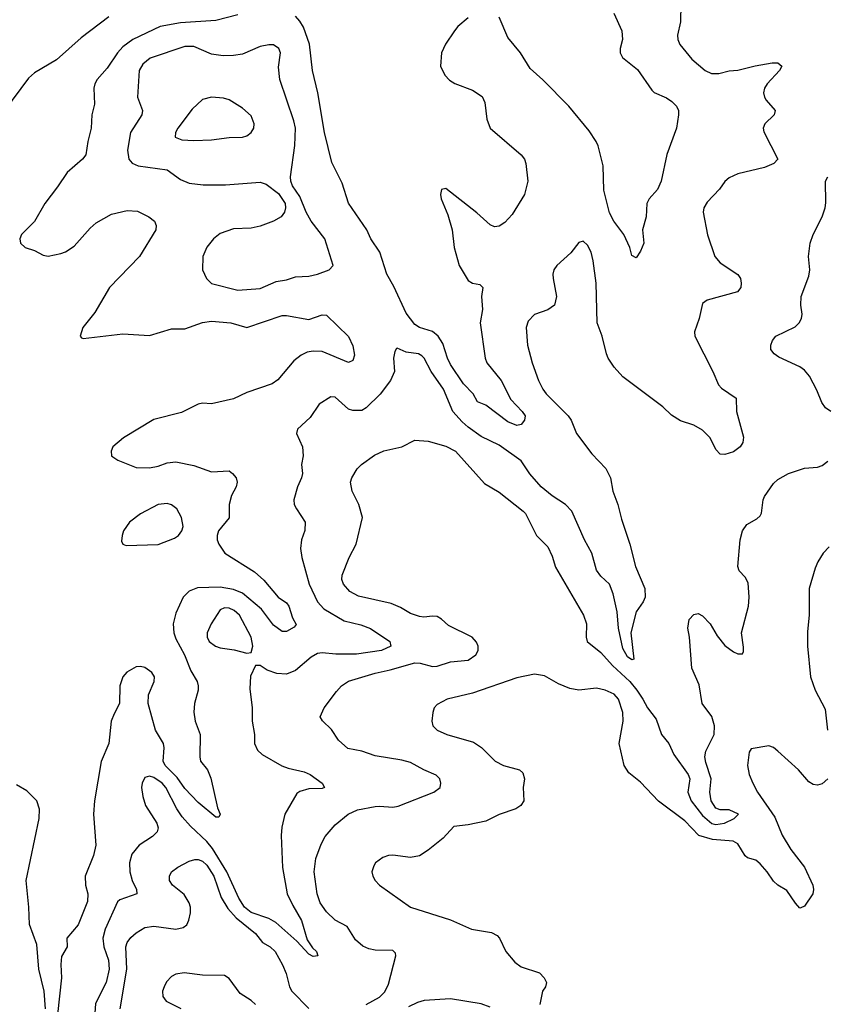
# Model space of a CAD drawing. Header units: inches. Extents: x 1694797 to 1849917, y 907313 to 1017959.
# Tile 44 of 256: x 1733004 to 1736654, y 923731 to 928180. Entities that reach past the tile are written whole.
import ezdxf

# ---------------------------------------------------------------- set-up
doc = ezdxf.new("R2010")
doc.units = ezdxf.units.IN
doc.header["$MEASUREMENT"] = 0
doc.layers.add('B7932', color=7, linetype='Continuous')

msp = doc.modelspace()

# ---------------------------------------------------------------- linework, layer by layer
at = {"layer": 'B7932', "color": 5}
for points, elevation in [([(1735991.6, 928250), (1735990.2, 928170), (1735976.9, 928110), (1735978.2, 928090), (1735987.3, 928067.3), (1736042, 928002), (1736101.1, 927950), (1736130, 927936.9), (1736163.6, 927936.4), (1736210, 927949.1), (1736250, 927952.1), (1736327.7, 927972.3), (1736404.8, 927984.8), (1736430, 927985.5), (1736447.7, 927970), (1736437, 927950), (1736381.8, 927890), (1736369.2, 927870), (1736365.2, 927850), (1736369.2, 927830), (1736377.2, 927817.2), (1736418.7, 927770), (1736413.1, 927750), (1736371, 927709), (1736363.2, 927690), (1736366.5, 927673.5), (1736430.5, 927549.5), (1736411.3, 927530), (1736370, 927511.8), (1736250, 927484.2), (1736210, 927465.1), (1736190.3, 927449.7), (1736166, 927414), (1736110, 927356.2), (1736096, 927330), (1736093.1, 927310), (1736112, 927208), (1736146, 927110), (1736170, 927082), (1736248.9, 927028.9), (1736261.3, 927010), (1736264.2, 926990), (1736262.6, 926970), (1736247.7, 926950), (1736110, 926912.8), (1736090, 926898), (1736074.9, 926830), (1736053.4, 926770), (1736054.6, 926750), (1736136.5, 926590), (1736162, 926530), (1736175.4, 926515.4), (1736241.3, 926470), (1736243.9, 926410), (1736274.3, 926294.3), (1736271.8, 926270), (1736259.5, 926250), (1736230, 926227.4), (1736190, 926215.8), (1736170, 926217.6), (1736150, 926238), (1736124.8, 926290), (1736090, 926325.1), (1736050, 926347.6), (1735990, 926367.3), (1735950, 926393.6), (1735910, 926431.5), (1735730, 926566), (1735690.9, 926610), (1735663.8, 926650), (1735655.5, 926670), (1735636.8, 926750), (1735613.3, 926810), (1735609, 926990), (1735595.8, 927090), (1735586.3, 927130), (1735570, 927160.9), (1735550, 927179.3), (1735530, 927173.2), (1735493.9, 927126.1), (1735430.6, 927070), (1735418, 927050), (1735413, 927030), (1735414.9, 927010), (1735430.4, 926930), (1735420.7, 926890), (1735390.3, 926869.7), (1735330, 926847.3), (1735302.2, 926817.8), (1735292, 926790), (1735298.3, 926710), (1735319.1, 926630), (1735348.6, 926550), (1735368.6, 926510), (1735383.2, 926490), (1735482.9, 926390), (1735496.3, 926370), (1735520.6, 926310), (1735590, 926218.5), (1735652.3, 926152.3), (1735674, 926110), (1735685, 926050), (1735707.3, 925990), (1735723, 925922.9), (1735760.5, 925810), (1735786.3, 925710), (1735829.1, 925610), (1735830.3, 925570), (1735822, 925550), (1735790, 925504.5), (1735766, 925410), (1735778.8, 925290), (1735770, 925287.9), (1735750, 925301), (1735730, 925338.7), (1735710.6, 925430), (1735704.6, 925504.6), (1735685.7, 925585.7), (1735670, 925629.3), (1735630, 925665.6), (1735610, 925692), (1735589.8, 925770), (1735555.8, 925830), (1735499.2, 925959.2), (1735470, 925989.1), (1735410, 926029.3), (1735360.2, 926070), (1735308.7, 926128.7), (1735270, 926186.6), (1735170, 926258.1), (1735090, 926296.3), (1735030, 926338.2), (1735003.2, 926363.2), (1734961.6, 926410), (1734918.4, 926510), (1734863.2, 926590), (1734831.6, 926650), (1734820.5, 926660.5), (1734806, 926670), (1734750, 926678.5), (1734710, 926696), (1734706, 926694), (1734698.5, 926681.5), (1734692.4, 926650), (1734696.9, 926590), (1734678.9, 926550), (1734632.2, 926487.8), (1734570, 926426), (1734550, 926413.8), (1734510, 926413.7), (1734490, 926420.7), (1734430, 926474), (1734410, 926475.8), (1734357.6, 926442.4), (1734317.2, 926382.8), (1734259.1, 926330), (1734254, 926310), (1734281.6, 926250), (1734284.9, 926210), (1734278, 926170), (1734281.1, 926130), (1734278, 926110), (1734258.9, 926070), (1734242.4, 926010), (1734244.4, 925990), (1734254, 925970), (1734294, 925910), (1734292.3, 925872.3), (1734278, 925830), (1734272.9, 925790), (1734279.2, 925750), (1734312, 925630), (1734349.2, 925549.2), (1734378.5, 925518.5), (1734470, 925463.6), (1734545.3, 925445.3), (1734589.4, 925429.4), (1734676.5, 925370), (1734681.3, 925350), (1734639.1, 925330), (1734526.2, 925313.8), (1734433, 925313), (1734370, 925319), (1734350, 925315.7), (1734320.7, 925299.3), (1734250, 925239.8), (1734210, 925222.2), (1734165.2, 925225.2), (1734121.5, 925241.5), (1734090, 925261.2), (1734070, 925262), (1734047, 925213), (1734043.9, 925156.1), (1734054.7, 925070), (1734054.7, 925010), (1734064.4, 924950), (1734064.9, 924910), (1734078.8, 924878.8), (1734099.1, 924859.1), (1734188.8, 924808.8), (1734217.6, 924797.6), (1734290, 924781.1), (1734315.8, 924770), (1734370.3, 924730), (1734380.7, 924710), (1734370, 924706), (1734310, 924705.2), (1734270, 924692.9), (1734256.7, 924683.3), (1734201.8, 924590), (1734188.6, 924531.4), (1734185.6, 924494.4), (1734191.4, 924348.6), (1734213.1, 924230), (1734237.8, 924177.8), (1734278, 924110), (1734302.7, 924022.7), (1734326.9, 923986.9), (1734344.9, 923970), (1734350.5, 923950), (1734330, 923947), (1734310, 923957), (1734256.4, 924016.4), (1734161, 924101), (1734130, 924119.4), (1734050, 924146.2), (1734019, 924170), (1733993.6, 924210), (1733939.5, 924330), (1733874.8, 924434.8), (1733850, 924466.8), (1733775.9, 924535.9), (1733737.9, 924577.9), (1733713.8, 924613.8), (1733664.8, 924710), (1733647.4, 924730), (1733610, 924755.3), (1733590, 924762.6), (1733570, 924756.2), (1733557.4, 924730), (1733554, 924710), (1733559.6, 924670), (1733572.8, 924630), (1733623.1, 924550), (1733630, 924528.7), (1733624.4, 924510), (1733604.4, 924490), (1733544.2, 924450), (1733510.2, 924410), (1733500.6, 924370), (1733502, 924330), (1733512, 924290), (1733532.2, 924250), (1733533.4, 924230), (1733456.4, 924203.6), (1733445.3, 924194.7), (1733390.1, 924069.9), (1733378.7, 924030), (1733384.3, 923990), (1733405.2, 923930), (1733407.8, 923890), (1733394.2, 923830), (1733345.7, 923734.3), (1733341.1, 923670)], 840), ([(1733407.2, 928192.8), (1733281.2, 928098.8), (1733170, 927999.4), (1733070, 927939.9), (1733044.1, 927915.9), (1732934.5, 927770)], 780), ([(1733990, 928202.1), (1733890, 928177.1), (1733730, 928165.6), (1733638.3, 928150), (1733515.2, 928090), (1733470, 928056.9), (1733445.3, 928030), (1733399.6, 927960.4), (1733354.3, 927910), (1733343.5, 927890), (1733338.3, 927870), (1733341.6, 927798.4), (1733329.1, 927750), (1733326.5, 927690), (1733311.1, 927630), (1733303.2, 927570), (1733286.9, 927550), (1733218, 927490), (1733175.1, 927424.9), (1733117.3, 927350), (1733071.3, 927268.7), (1733012.2, 927210), (1733004.6, 927190), (1733007, 927170), (1733027.7, 927150), (1733070, 927137), (1733110, 927116.4), (1733132.3, 927112.3), (1733190, 927124.2), (1733210, 927131.5), (1733250, 927156.9), (1733322.3, 927237.7), (1733350, 927261.8), (1733419.1, 927300.9), (1733490, 927318), (1733535.6, 927315.6), (1733588, 927290), (1733613, 927270), (1733620.4, 927250), (1733619.5, 927230), (1733544.9, 927110), (1733409.2, 926970), (1733343.5, 926856.5), (1733288.8, 926790), (1733276.3, 926750), (1733282.6, 926742.6), (1733290, 926739.3), (1733470, 926760.9), (1733590, 926752.9), (1733690, 926782.7), (1733750, 926782.5), (1733830, 926811.9), (1733870, 926818), (1733958, 926810), (1734030, 926789.1), (1734190, 926844.1), (1734210, 926844.1), (1734310, 926825.2), (1734370, 926846), (1734390, 926845.7), (1734490, 926748), (1734510, 926706), (1734516.3, 926663.7), (1734510, 926640.7), (1734490, 926631.3), (1734370, 926681.2), (1734330, 926682.4), (1734302.2, 926677.8), (1734275.7, 926664.3), (1734241.9, 926638.1), (1734170, 926553.5), (1734145.3, 926534.7), (1734030, 926495.2), (1733970, 926466.9), (1733870, 926443.9), (1733830, 926447), (1733810, 926443.5), (1733734.7, 926405.3), (1733610, 926373.6), (1733472.2, 926290), (1733424.9, 926250), (1733416.4, 926230), (1733419.3, 926210), (1733424.5, 926204.5), (1733447.3, 926190), (1733530, 926156.3), (1733590, 926155.5), (1733630, 926163), (1733670, 926178.4), (1733710, 926181.6), (1733790, 926165), (1733870, 926136.5), (1733950, 926141.3), (1733965.5, 926130), (1733982.4, 926110), (1733986.4, 926090), (1733982.4, 926070), (1733961.3, 926030), (1733950.3, 925990), (1733950.3, 925929.7), (1733902, 925870), (1733895.5, 925850), (1733896.4, 925830), (1733903.7, 925810), (1733930.3, 925770), (1734064.7, 925684.7), (1734106.8, 925646.8), (1734171.6, 925570), (1734210, 925544.7), (1734219.8, 925530), (1734237.2, 925477.2), (1734253.1, 925446.9), (1734244.4, 925435.6), (1734210, 925415.8), (1734190, 925415.6), (1734150, 925444), (1734096.5, 925516.5), (1734010, 925589), (1733970, 925605.8), (1733910, 925616), (1733807.8, 925612.2), (1733770, 925598), (1733742.6, 925570), (1733710, 925498), (1733697.5, 925450), (1733700.3, 925410), (1733710, 925382.6), (1733748.2, 925310), (1733777.3, 925237.3), (1733805.5, 925190), (1733810.8, 925170.8), (1733810.9, 925150), (1733793.7, 925090), (1733791.2, 925051.2), (1733796.5, 925010), (1733819.1, 924950), (1733817.3, 924850), (1733820.9, 924830), (1733851.8, 924790), (1733867.5, 924752.5), (1733898.3, 924618.3), (1733910.3, 924590), (1733903.6, 924576.4), (1733890, 924576), (1733810, 924643.1), (1733750, 924706.2), (1733715.8, 924755.8), (1733661.5, 924810), (1733652.8, 924830), (1733657, 924890), (1733653, 924910), (1733617.8, 924970), (1733584.3, 925090), (1733585.6, 925130), (1733611.7, 925190), (1733613.1, 925210), (1733601.5, 925230), (1733570, 925253.2), (1733550, 925258.1), (1733530, 925255.4), (1733488.3, 925231.7), (1733469.5, 925210), (1733455.8, 925170), (1733455.4, 925090), (1733430, 925043.6), (1733417.7, 925010), (1733407.1, 924910), (1733371.7, 924828.3), (1733341.1, 924650), (1733337.8, 924590), (1733348.3, 924450), (1733337.3, 924402.7), (1733299.7, 924310), (1733301, 924270), (1733311.3, 924230), (1733310, 924195.3), (1733268.7, 924090), (1733217.1, 924030), (1733217.6, 923990), (1733192.8, 923947.2), (1733189.5, 923910.5), (1733192.8, 923850), (1733174.4, 923685.6)], 820), ([(1735030, 928189), (1734984.5, 928150), (1734968.2, 928130), (1734927.9, 928070), (1734910.3, 928030), (1734904.9, 927970), (1734924.9, 927930), (1734946.7, 927906.7), (1734970, 927891.7), (1735050, 927862), (1735093.6, 927833.6), (1735106.5, 927806.5), (1735114.3, 927730), (1735130, 927690.5), (1735270.3, 927570), (1735285.7, 927550), (1735291.5, 927530), (1735300.3, 927450), (1735285.3, 927390), (1735230, 927299.5), (1735196, 927264), (1735170, 927246.6), (1735150, 927244.4), (1735130, 927252.6), (1735070, 927307.4), (1734930, 927417.6), (1734910, 927412.3), (1734904.9, 927390), (1734908, 927370), (1734938.1, 927298.1), (1734958, 927230), (1734967.7, 927150), (1734990.2, 927070), (1735030, 927002), (1735050, 926990.3), (1735082.8, 926982.8), (1735097, 926970), (1735091.2, 926930), (1735095.3, 926870), (1735084.9, 926810), (1735106.9, 926650), (1735115.3, 926630), (1735179.3, 926550), (1735223.7, 926463.7), (1735275, 926410), (1735288.2, 926390), (1735285.6, 926370), (1735270, 926350.9), (1735250, 926346.6), (1735210, 926362.7), (1735110, 926438), (1735073.2, 926453.2), (1735053, 926490), (1735010, 926534.9), (1734950, 926622.8), (1734936.4, 926650), (1734916.3, 926716.3), (1734895.6, 926750), (1734870, 926771.8), (1734810, 926788.7), (1734790, 926802.3), (1734750, 926853.8), (1734694.9, 926974.9), (1734663.5, 927030), (1734631.1, 927130), (1734590.7, 927190), (1734572.9, 927230), (1734490, 927351.5), (1734460.8, 927440.8), (1734414.1, 927534.1), (1734380.6, 927670), (1734350.5, 927850), (1734327, 927950), (1734314, 928070), (1734286.4, 928146.4), (1734270, 928174.2), (1734250, 928196.5)], 820), ([(1735688.9, 928210), (1735724.4, 928130), (1735727.9, 928090), (1735717.4, 928050), (1735717, 928030), (1735728.4, 928010), (1735795.8, 927955.8), (1735861.2, 927861.2), (1735871.7, 927851.7), (1735926.9, 927826.9), (1735950.5, 927810), (1735972.4, 927790), (1735980.4, 927770), (1735981.6, 927750), (1735972.7, 927690), (1735928.9, 927571.1), (1735902.6, 927450), (1735886.5, 927413.5), (1735848.4, 927370), (1735837.6, 927350), (1735834.6, 927290), (1735818.9, 927230), (1735823.8, 927170), (1735810, 927134), (1735790, 927104), (1735770, 927115.3), (1735760.5, 927150), (1735734.8, 927210), (1735689, 927269), (1735670, 927307.8), (1735644, 927410), (1735640, 927520), (1735618.8, 927610), (1735609.1, 927630), (1735577.2, 927677.2), (1735485.3, 927790), (1735368.6, 927908.6), (1735310, 927959.6), (1735266.4, 928030), (1735210, 928099.3), (1735170, 928192.1)], 820), ([(1736670, 926409.2), (1736646.2, 926426.2), (1736628.7, 926450), (1736606.6, 926506.6), (1736573.7, 926570), (1736550, 926597.1), (1736530, 926612.2), (1736434.7, 926654.7), (1736414, 926670), (1736399.1, 926690), (1736398, 926710), (1736405.5, 926730), (1736420.5, 926750), (1736507.7, 926792.3), (1736527.2, 926810), (1736536.5, 926830), (1736539.6, 926850), (1736534, 926890), (1736534.9, 926930), (1736570, 927021.2), (1736575.2, 927050), (1736568.4, 927110), (1736575.5, 927170), (1736590.4, 927210), (1736630.2, 927289.9), (1736643.5, 927330), (1736647.5, 927352.5), (1736646.2, 927450), (1736655.5, 927470)], 860), ([(1734569.4, 923730), (1734630, 923763), (1734653.2, 923786.8), (1734670, 923822.7), (1734704.3, 923950), (1734702.2, 923962.2), (1734690, 923974.4), (1734610, 923975.6), (1734581.5, 923981.5), (1734553.8, 923993.8), (1734521.8, 924021.8), (1734483.2, 924083.2), (1734430, 924111.7), (1734390, 924149.1), (1734361.5, 924190), (1734348.5, 924230), (1734335, 924330), (1734342.8, 924390), (1734365.7, 924454.3), (1734384.9, 924490), (1734430, 924542.4), (1734488.2, 924590), (1734530.2, 924609.8), (1734610, 924624.2), (1734630, 924626.6), (1734690, 924621.1), (1734714.1, 924625.9), (1734875.5, 924690), (1734903.8, 924710), (1734907, 924730), (1734902, 924750), (1734886.2, 924766.2), (1734830.2, 924790.2), (1734770, 924822.9), (1734730, 924834.3), (1734610, 924853.7), (1734550, 924874.9), (1734487.1, 924887.1), (1734444.8, 924924.8), (1734412.3, 924972.3), (1734372.5, 925012.5), (1734362, 925030), (1734380.3, 925070), (1734436, 925144), (1734458.3, 925170), (1734489, 925191), (1734610, 925227.9), (1734678.1, 925241.9), (1734790, 925273.5), (1734813.2, 925273.2), (1734870, 925258.1), (1734890, 925258.9), (1734950, 925279.1), (1735030, 925286), (1735065.7, 925310), (1735076, 925330), (1735075.3, 925350), (1735067.8, 925367.8), (1735048.2, 925390), (1734942.1, 925442.1), (1734910, 925471.3), (1734890, 925483.2), (1734870, 925485.6), (1734830, 925480.2), (1734810, 925483.2), (1734770, 925497.2), (1734724.7, 925524.7), (1734682.5, 925542.5), (1734534.9, 925574.9), (1734495.6, 925595.6), (1734466.7, 925630), (1734460.3, 925650), (1734461.3, 925670), (1734493.2, 925750), (1734524.7, 925810), (1734552.4, 925930), (1734536.9, 925990), (1734506.4, 926050), (1734499.3, 926090), (1734504.7, 926110), (1734529.1, 926150.9), (1734549.1, 926170.9), (1734606.9, 926213.1), (1734650, 926231.9), (1734730.7, 926250), (1734790, 926279.7), (1734850, 926275.1), (1734930, 926253.3), (1734973, 926230), (1735104.4, 926084.4), (1735170, 926044.7), (1735279.8, 925959.8), (1735290, 925949.3), (1735339.7, 925850), (1735390, 925798.4), (1735410, 925756), (1735425.6, 925705.6), (1735551.4, 925490), (1735566, 925450), (1735563.1, 925390), (1735568.5, 925370), (1735630, 925320.2), (1735682.1, 925262.1), (1735760.9, 925190), (1735792.7, 925150), (1735820.2, 925110), (1735840.7, 925070), (1735879.5, 925019.5), (1735904.8, 924950), (1735938, 924910), (1735960.2, 924860.2), (1736025, 924770), (1736032.1, 924750), (1736023.6, 924690), (1736038.6, 924650), (1736090, 924584.6), (1736131.3, 924548.7), (1736150, 924543.5), (1736188.5, 924550), (1736232.2, 924570), (1736253, 924590), (1736210, 924609.3), (1736170, 924610.1), (1736150, 924616.8), (1736129.1, 924650), (1736122.7, 924690), (1736128.2, 924750), (1736104.3, 924824.3), (1736100.4, 924850), (1736104.9, 924875), (1736142.2, 924950), (1736144.5, 924990), (1736131.6, 925031.6), (1736087.6, 925090), (1736074.5, 925174.5), (1736040.7, 925250), (1736030.3, 925390), (1736023.2, 925430), (1736028.9, 925470), (1736050, 925492.3), (1736070, 925497), (1736090, 925487), (1736124.7, 925450), (1736156.3, 925396.3), (1736190, 925351.6), (1736230, 925324.2), (1736250, 925315.1), (1736270, 925315.3), (1736274.9, 925325.1), (1736274.9, 925345.1), (1736266, 925410), (1736297.6, 925530), (1736301.1, 925570), (1736296, 925636), (1736281.7, 925661.7), (1736255.5, 925690), (1736248.7, 925710), (1736260.2, 925830), (1736270.3, 925870), (1736290, 925898.7), (1736335.8, 925924.2), (1736350, 925938.4), (1736356.9, 925950), (1736363.1, 926010), (1736370, 926025.2), (1736410, 926083.7), (1736430, 926102), (1736478.8, 926130), (1736550, 926152.9), (1736610, 926158.7), (1736630, 926165.1), (1736655.4, 926184.6)], 860), ([(1736662.5, 925797.5), (1736635.5, 925770), (1736610.4, 925730), (1736598.5, 925701.4), (1736571.7, 925610), (1736571.8, 925490), (1736564.4, 925415.6), (1736564, 925350), (1736577.2, 925210), (1736599.2, 925150), (1736644.3, 925064.3), (1736654, 924970)], 880), ([(1736655.8, 924750), (1736630, 924726.6), (1736610, 924721.1), (1736590, 924724.4), (1736570, 924736.9), (1736523.1, 924790), (1736430, 924875.1), (1736410, 924891.1), (1736390, 924899.7), (1736310, 924885.2), (1736300.5, 924870), (1736293.7, 924810), (1736301.1, 924770), (1736316.9, 924730), (1736338.5, 924690), (1736416.1, 924576.1), (1736450, 924495.3), (1736489.3, 924430), (1736551, 924351), (1736588.8, 924270), (1736591.3, 924250), (1736587.8, 924230), (1736550, 924174.7), (1736533.8, 924166.2), (1736530, 924165.1), (1736510, 924187.7), (1736470, 924245), (1736429.9, 924269.9), (1736410, 924287.9), (1736381.5, 924330), (1736350, 924366), (1736330, 924381.8), (1736293.3, 924393.3), (1736282, 924402), (1736250, 924456.3), (1736228.1, 924468.1), (1736135, 924475), (1736073.5, 924493.5), (1736010, 924560.5), (1735890, 924648.2), (1735810, 924734.7), (1735756.3, 924776.3), (1735735.1, 924810), (1735712.3, 924910), (1735731.6, 925010), (1735729.8, 925050), (1735710.6, 925110), (1735690, 925132), (1735649.2, 925150), (1735610, 925159.7), (1735530, 925151.1), (1735490, 925157.7), (1735438.7, 925178.7), (1735375.8, 925215.8), (1735330, 925222.6), (1735250, 925206.2), (1735050, 925137.4), (1734936, 925110), (1734890, 925085.2), (1734877.3, 925070), (1734870.7, 925050), (1734866, 925010), (1734870.6, 924990), (1734890.6, 924970), (1734934.8, 924950), (1735055.3, 924915.3), (1735091.3, 924891.3), (1735153, 924830), (1735190.7, 924810), (1735262, 924790), (1735277.4, 924777.4), (1735284.7, 924750), (1735278.8, 924710), (1735282.3, 924650), (1735268.7, 924630), (1735246.3, 924613.7), (1735170, 924588.8), (1735110, 924558), (1735030, 924541.4), (1734965.8, 924534.2), (1734917.8, 924482.2), (1734850, 924427.8), (1734810, 924402), (1734770, 924394.7), (1734690, 924405.3), (1734670, 924403.5), (1734645.6, 924394.4), (1734612.4, 924370), (1734603.7, 924356.3), (1734595.8, 924330), (1734599.5, 924310), (1734610.4, 924290), (1734630.4, 924270), (1734770.2, 924170.2), (1734950, 924112), (1735044.9, 924070), (1735135.6, 924055.6), (1735162, 924042), (1735172.7, 924030), (1735200.2, 923970), (1735241, 923921), (1735270, 923900.2), (1735352.7, 923872.7), (1735374, 923850), (1735384, 923830), (1735380.7, 923810), (1735366.4, 923790), (1735354, 923730)], 880), ([(1733120.7, 923710), (1733114.2, 923790), (1733089.9, 923890), (1733081.3, 924001.3), (1733048.5, 924091.5), (1733045.6, 924170), (1733032.2, 924290), (1733092.4, 924570), (1733092.6, 924612.6), (1733080.6, 924650), (1733035.7, 924695.7), (1732990, 924722.3)], 820), ([(1733458.4, 923710), (1733487.8, 923890), (1733483, 923990), (1733489.6, 924010.4), (1733506.7, 924033.3), (1733530, 924054), (1733570, 924077.4), (1733610, 924084), (1733710, 924070.6), (1733742.3, 924077.7), (1733758.5, 924090), (1733768.7, 924111.3), (1733775.9, 924144.1), (1733775.9, 924170), (1733770.1, 924190), (1733746.8, 924226.8), (1733694.3, 924270), (1733680.8, 924290), (1733680.2, 924310), (1733690, 924329.6), (1733718.7, 924350), (1733770, 924377.5), (1733794.7, 924385.3), (1733810, 924386), (1733830, 924378.1), (1733850, 924359.9), (1733881.5, 924310), (1733913.9, 924213.9), (1733944, 924164), (1733981.5, 924121.5), (1734070, 924050.7), (1734101.2, 924010), (1734135.6, 923990), (1734158.3, 923970), (1734192.1, 923910), (1734208.5, 923870), (1734223.4, 923810), (1734233.6, 923790), (1734310, 923712.2)], 860), ([(1734070, 923729.7), (1734050, 923748.2), (1733999.6, 923779.6), (1733950, 923847.6), (1733930, 923860.5), (1733830, 923863.1), (1733746.3, 923873.7), (1733710, 923867.8), (1733690, 923856.9), (1733667.4, 923832.6), (1733656.5, 923810), (1733648.9, 923790), (1733650, 923766.8), (1733665.5, 923745.5), (1733731.6, 923711.6)], 880), ([(1735130, 923718.3), (1735090, 923732.8), (1734950, 923755.6), (1734832.3, 923747.7), (1734801, 923739), (1734761.1, 923718.9)], 880)]:
    msp.add_lwpolyline(points, dxfattribs=dict(at, elevation=elevation))
for points, elevation in [([(1734130, 928067.1), (1734090, 928059.3), (1734010, 928024.4), (1733970, 928017.8), (1733923.2, 928016.8), (1733870, 928024.6), (1733790, 928058.5), (1733750, 928059.1), (1733593.9, 928006.2), (1733560.6, 927979.4), (1733543.6, 927950), (1733535.6, 927830), (1733558, 927770), (1733555.2, 927750), (1733505.2, 927670), (1733491.3, 927590), (1733497.4, 927550), (1733512.1, 927532.1), (1733539.4, 927519.4), (1733670, 927501.8), (1733730, 927458), (1733770, 927441.5), (1733833.4, 927433.4), (1733934, 927434), (1734090, 927446.7), (1734117.1, 927437.1), (1734174.1, 927394.1), (1734203, 927350), (1734205.5, 927330), (1734200.5, 927310), (1734185.5, 927290), (1734150.7, 927270), (1734090, 927246.5), (1734050, 927238.6), (1733970, 927234.5), (1733910, 927214), (1733880.3, 927190), (1733850, 927151.5), (1733831.6, 927110), (1733830.3, 927050), (1733847.4, 927010), (1733870, 926987.6), (1733990, 926958), (1734090, 926965.6), (1734162.2, 926997.8), (1734210, 927005.2), (1734250, 927018), (1734310, 927021.4), (1734350, 927030.2), (1734402.9, 927050), (1734420.5, 927070), (1734382.6, 927190), (1734320.5, 927270), (1734298.4, 927310), (1734270, 927381.2), (1734236.9, 927430), (1734229.6, 927450), (1734228, 927470), (1734247.7, 927612.3), (1734250.5, 927690), (1734243.1, 927723.1), (1734179.1, 927910), (1734174, 927966), (1734182, 928030), (1734175.1, 928050), (1734150, 928066.3)], 840), ([(1733870, 927829.8), (1733830, 927818.9), (1733783.8, 927776.2), (1733718.5, 927690), (1733707.7, 927670), (1733706.7, 927650), (1733736.5, 927636.5), (1733790, 927633.6), (1733870, 927637.2), (1733950, 927648.1), (1734010, 927649.2), (1734030, 927655.8), (1734049.7, 927670), (1734061.2, 927690), (1734063.7, 927710), (1734050, 927746.3), (1734010, 927779.7), (1733950, 927818.3), (1733925.5, 927825.5)], 860), ([(1733670, 925993.5), (1733630, 925989.8), (1733550, 925947.9), (1733500.3, 925910), (1733473.4, 925870), (1733466.7, 925850), (1733463.8, 925823.8), (1733470.4, 925810.4), (1733484.4, 925804.4), (1733630, 925808.2), (1733703.1, 925836.9), (1733721.6, 925850), (1733736.3, 925870), (1733742, 925890), (1733734.8, 925930), (1733713.3, 925970), (1733690, 925988.6)], 820), ([(1733930, 925522.3), (1733910, 925512.8), (1733868.5, 925450), (1733851.3, 925410), (1733850.3, 925390), (1733860.3, 925370), (1733888.4, 925350), (1733910, 925342.3), (1733972.8, 925332.8), (1734030, 925317.1), (1734050, 925321), (1734057.7, 925350), (1734050, 925389.3), (1733996.8, 925490), (1733972.8, 925510), (1733950, 925520.6)], 840)]:
    msp.add_lwpolyline(points, close=True, dxfattribs=dict(at, elevation=elevation))

doc.saveas('drawing.dxf')
